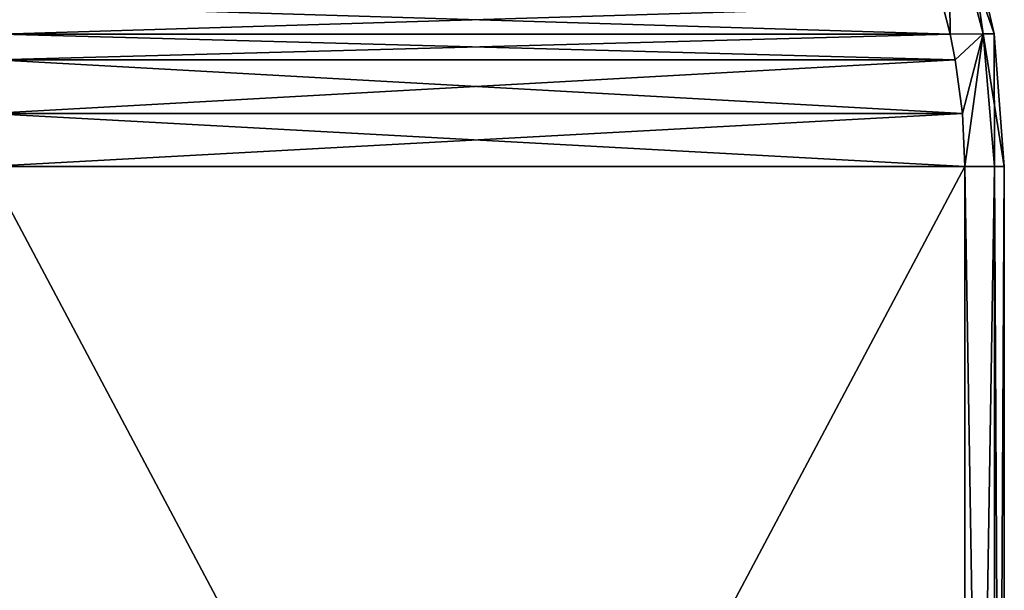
# Model space of a CAD drawing. Header units: metres. Extents: x -63.9 to 30, y -21 to 69.
# Tile 100 of 110: x 10.4 to 16, y 44.3 to 47.6. Entities that reach past the tile are written whole.
import ezdxf

# ---------------------------------------------------------------- set-up
doc = ezdxf.new("R2010")
doc.units = ezdxf.units.M
doc.layers.add('solid_SHOWER_ONO150MM_EU_AS_SW0001', color=7, linetype='CONTINUOUS')

msp = doc.modelspace()

# ---------------------------------------------------------------- linework, layer by layer
at = {"layer": 'solid_SHOWER_ONO150MM_EU_AS_SW0001'}
for points in [[(15.691034, 47.497536, 9.67767), (15.649834, 47.661106, 9.606307), (15.684169, 48.239342, 10.8468)], [(15.691034, 47.497536, -140.322327), (15.649834, 47.661106, -140.393692), (15.684169, 48.239342, -139.153198)], [(15.684169, 48.239342, 14.1532), (15.649835, 47.661102, 15.393691), (15.691034, 47.49754, 15.32233)], [(15.684169, 48.239342, -135.846802), (15.649835, 47.661102, -134.606308), (15.691034, 47.49754, -134.677673)], [(15.879243, 47.498714, 11.079391), (15.684169, 48.239342, 10.8468), (15.771056, 48.239342, 12.5)], [(15.879243, 47.498714, 11.079391), (15.691034, 47.497536, 9.67767), (15.684169, 48.239342, 10.8468)], [(15.684169, 48.239342, 14.1532), (15.942662, 47.498714, 12.5), (15.771056, 48.239342, 12.5)], [(15.684169, 48.239342, 14.1532), (15.879243, 47.498714, 13.920609), (15.942662, 47.498714, 12.5)], [(15.684169, 48.239342, 14.1532), (15.691034, 47.49754, 15.32233), (15.879243, 47.498714, 13.920609)], [(15.879243, 47.498714, -138.920609), (15.684169, 48.239342, -139.153198), (15.771056, 48.239342, -137.5)], [(15.879243, 47.498714, -138.920609), (15.691034, 47.497536, -140.322327), (15.684169, 48.239342, -139.153198)], [(15.684169, 48.239342, -135.846802), (15.942662, 47.498714, -137.5), (15.771056, 48.239342, -137.5)], [(15.684169, 48.239342, -135.846802), (15.879243, 47.498714, -136.079391), (15.942662, 47.498714, -137.5)], [(15.684169, 48.239342, -135.846802), (15.691034, 47.49754, -134.677673), (15.879243, 47.498714, -136.079391)], [(15.942662, 47.498714, 12.5), (15.879243, 47.498714, 11.079391), (15.771056, 48.239342, 12.5)], [(15.942662, 47.498714, -137.5), (15.879243, 47.498714, -138.920609), (15.771056, 48.239342, -137.5)], [(15.649835, 47.661102, 15.393691), (10.330929, 47.661106, 24.606308), (10.289727, 47.497536, 24.67767)], [(15.649835, 47.661102, -134.606308), (10.330929, 47.661106, -125.393692), (10.289727, 47.497536, -125.322334)], [(15.691034, 47.497536, 9.67767), (10.289727, 47.49754, 0.322331), (10.330928, 47.661102, 0.393691)], [(15.691034, 47.49754, 15.32233), (15.649835, 47.661102, 15.393691), (10.289727, 47.497536, 24.67767)], [(15.691034, 47.497536, -140.322327), (10.289727, 47.49754, -149.677673), (10.330928, 47.661102, -149.606308)], [(15.691034, 47.49754, -134.677673), (15.649835, 47.661102, -134.606308), (10.289727, 47.497536, -125.322334)], [(15.691034, 47.497536, 9.67767), (10.330928, 47.661102, 0.393691), (15.649834, 47.661106, 9.606307)], [(15.691034, 47.497536, -140.322327), (10.330928, 47.661102, -149.606308), (15.649834, 47.661106, -140.393692)], [(15.720674, 47.35067, 9.729006), (10.260088, 47.35067, 0.270993), (10.289727, 47.49754, 0.322331)], [(15.691034, 47.49754, 15.32233), (10.289727, 47.497536, 24.67767), (10.260088, 47.35067, 24.729006)], [(15.720675, 47.35067, 15.270993), (15.691034, 47.49754, 15.32233), (10.260088, 47.35067, 24.729006)], [(15.720674, 47.35067, -140.270996), (10.260088, 47.35067, -149.729004), (10.289727, 47.49754, -149.677673)], [(15.691034, 47.49754, -134.677673), (10.289727, 47.497536, -125.322334), (10.260088, 47.35067, -125.270996)], [(15.720675, 47.35067, -134.729004), (15.691034, 47.49754, -134.677673), (10.260088, 47.35067, -125.270996)], [(15.720674, 47.35067, 9.729006), (10.289727, 47.49754, 0.322331), (15.691034, 47.497536, 9.67767)], [(15.720674, 47.35067, -140.270996), (10.289727, 47.49754, -149.677673), (15.691034, 47.497536, -140.322327)], [(15.720674, 47.35067, 9.729006), (15.691034, 47.497536, 9.67767), (15.879243, 47.498714, 11.079391)], [(15.879243, 47.498714, 13.920609), (15.691034, 47.49754, 15.32233), (15.720675, 47.35067, 15.270993)], [(15.720674, 47.35067, -140.270996), (15.691034, 47.497536, -140.322327), (15.879243, 47.498714, -138.920609)], [(15.879243, 47.498714, -136.079391), (15.691034, 47.49754, -134.677673), (15.720675, 47.35067, -134.729004)], [(15.761121, 47.045662, 9.799063), (15.720674, 47.35067, 9.729006), (15.879243, 47.498714, 11.079391)], [(15.761121, 47.045662, -140.200943), (15.720674, 47.35067, -140.270996), (15.879243, 47.498714, -138.920609)], [(15.879243, 47.498714, 13.920609), (15.720675, 47.35067, 15.270993), (15.761121, 47.045662, 15.200937)], [(15.879243, 47.498714, -136.079391), (15.720675, 47.35067, -134.729004), (15.761121, 47.045662, -134.799057)], [(15.774263, 46.743671, 9.821825), (15.761121, 47.045662, 9.799063), (15.879243, 47.498714, 11.079391)], [(15.879243, 47.498714, 13.920609), (15.761121, 47.045662, 15.200937), (15.774263, 46.743671, 15.178175)], [(15.774263, 46.743671, -140.178177), (15.761121, 47.045662, -140.200943), (15.879243, 47.498714, -138.920609)], [(15.879243, 47.498714, -136.079391), (15.761121, 47.045662, -134.799057), (15.774263, 46.743671, -134.821823)], [(15.943466, 46.743671, 11.156164), (15.774263, 46.743671, 9.821825), (15.879243, 47.498714, 11.079391)], [(15.879243, 47.498714, 13.920609), (15.774263, 46.743671, 15.178175), (15.943466, 46.743671, 13.843836)], [(15.943466, 46.743671, -138.843842), (15.774263, 46.743671, -140.178177), (15.879243, 47.498714, -138.920609)], [(15.879243, 47.498714, -136.079391), (15.774263, 46.743671, -134.821823), (15.943466, 46.743671, -136.156158)], [(15.943466, 46.743671, 11.156164), (15.879243, 47.498714, 11.079391), (15.942662, 47.498714, 12.5)], [(15.879243, 47.498714, 13.920609), (16, 46.743671, 12.5), (15.942662, 47.498714, 12.5)], [(15.879243, 47.498714, 13.920609), (15.943466, 46.743671, 13.843836), (16, 46.743671, 12.5)], [(15.943466, 46.743671, -138.843842), (15.879243, 47.498714, -138.920609), (15.942662, 47.498714, -137.5)], [(15.879243, 47.498714, -136.079391), (16, 46.743671, -137.5), (15.942662, 47.498714, -137.5)], [(15.879243, 47.498714, -136.079391), (15.943466, 46.743671, -136.156158), (16, 46.743671, -137.5)], [(16, 46.743671, 12.5), (15.943466, 46.743671, 11.156164), (15.942662, 47.498714, 12.5)], [(16, 46.743671, -137.5), (15.943466, 46.743671, -138.843842), (15.942662, 47.498714, -137.5)], [(15.761121, 47.045662, 9.799063), (10.219641, 47.045662, 0.200937), (10.260088, 47.35067, 0.270993)], [(15.720675, 47.35067, 15.270993), (10.260088, 47.35067, 24.729006), (10.219641, 47.045662, 24.799063)], [(15.761121, 47.045662, 15.200937), (15.720675, 47.35067, 15.270993), (10.219641, 47.045662, 24.799063)], [(15.761121, 47.045662, -140.200943), (10.219641, 47.045662, -149.799057), (10.260088, 47.35067, -149.729004)], [(15.720675, 47.35067, -134.729004), (10.260088, 47.35067, -125.270996), (10.219641, 47.045662, -125.200935)], [(15.761121, 47.045662, -134.799057), (15.720675, 47.35067, -134.729004), (10.219641, 47.045662, -125.200935)], [(15.761121, 47.045662, 9.799063), (10.260088, 47.35067, 0.270993), (15.720674, 47.35067, 9.729006)], [(15.761121, 47.045662, -140.200943), (10.260088, 47.35067, -149.729004), (15.720674, 47.35067, -140.270996)], [(15.774263, 46.743671, 9.821825), (10.206499, 46.743671, 0.178175), (10.219641, 47.045662, 0.200937)], [(15.761121, 47.045662, 15.200937), (10.206499, 46.743671, 24.821825), (15.774263, 46.743671, 15.178175)], [(15.761121, 47.045662, 15.200937), (10.219641, 47.045662, 24.799063), (10.206499, 46.743671, 24.821825)], [(15.774263, 46.743671, -140.178177), (10.206499, 46.743671, -149.821823), (10.219641, 47.045662, -149.799057)], [(15.761121, 47.045662, -134.799057), (10.206499, 46.743671, -125.178177), (15.774263, 46.743671, -134.821823)], [(15.761121, 47.045662, -134.799057), (10.219641, 47.045662, -125.200935), (10.206499, 46.743671, -125.178177)], [(15.774263, 46.743671, 9.821825), (10.219641, 47.045662, 0.200937), (15.761121, 47.045662, 9.799063)], [(15.774263, 46.743671, -140.178177), (10.219641, 47.045662, -149.799057), (15.761121, 47.045662, -140.200943)], [(15.774263, 36.256329, 9.821825), (10.206499, 46.743671, 0.178175), (15.774263, 46.743671, 9.821825)], [(15.774263, 36.256329, 9.821825), (10.206499, 36.256329, 0.178175), (10.206499, 46.743671, 0.178175)], [(10.206499, 36.256329, 24.821825), (15.774263, 36.256329, 15.178175), (15.774263, 46.743671, 15.178175)], [(10.206499, 36.256329, 24.821825), (15.774263, 46.743671, 15.178175), (10.206499, 46.743671, 24.821825)], [(15.774263, 36.256329, -140.178177), (10.206499, 46.743671, -149.821823), (15.774263, 46.743671, -140.178177)], [(15.774263, 36.256329, -140.178177), (10.206499, 36.256329, -149.821823), (10.206499, 46.743671, -149.821823)], [(10.206499, 36.256329, -125.178177), (15.774263, 36.256329, -134.821823), (15.774263, 46.743671, -134.821823)], [(10.206499, 36.256329, -125.178177), (15.774263, 46.743671, -134.821823), (10.206499, 46.743671, -125.178177)], [(15.774263, 36.256329, 9.821825), (15.774263, 46.743671, 9.821825), (15.943466, 46.743671, 11.156164)], [(15.943466, 36.256329, 11.156164), (15.774263, 36.256329, 9.821825), (15.943466, 46.743671, 11.156164)], [(15.774263, 46.743671, 15.178175), (15.774263, 36.256329, 15.178175), (15.943466, 36.256329, 13.843836)], [(15.943466, 46.743671, 13.843836), (15.774263, 46.743671, 15.178175), (15.943466, 36.256329, 13.843836)], [(15.774263, 36.256329, -140.178177), (15.774263, 46.743671, -140.178177), (15.943466, 46.743671, -138.843842)], [(15.943466, 36.256329, -138.843842), (15.774263, 36.256329, -140.178177), (15.943466, 46.743671, -138.843842)], [(15.774263, 46.743671, -134.821823), (15.774263, 36.256329, -134.821823), (15.943466, 36.256329, -136.156158)], [(15.943466, 46.743671, -136.156158), (15.774263, 46.743671, -134.821823), (15.943466, 36.256329, -136.156158)], [(15.943466, 36.256329, 11.156164), (15.943466, 46.743671, 11.156164), (16, 46.743671, 12.5)], [(16, 36.256329, 12.5), (15.943466, 36.256329, 11.156164), (16, 46.743671, 12.5)], [(15.943466, 46.743671, 13.843836), (16, 36.256329, 12.5), (16, 46.743671, 12.5)], [(15.943466, 46.743671, 13.843836), (15.943466, 36.256329, 13.843836), (16, 36.256329, 12.5)], [(15.943466, 36.256329, -138.843842), (15.943466, 46.743671, -138.843842), (16, 46.743671, -137.5)], [(16, 36.256329, -137.5), (15.943466, 36.256329, -138.843842), (16, 46.743671, -137.5)], [(15.943466, 46.743671, -136.156158), (16, 36.256329, -137.5), (16, 46.743671, -137.5)], [(15.943466, 46.743671, -136.156158), (15.943466, 36.256329, -136.156158), (16, 36.256329, -137.5)]]:
    msp.add_3dface(points, dxfattribs=at)

doc.saveas('drawing.dxf')
